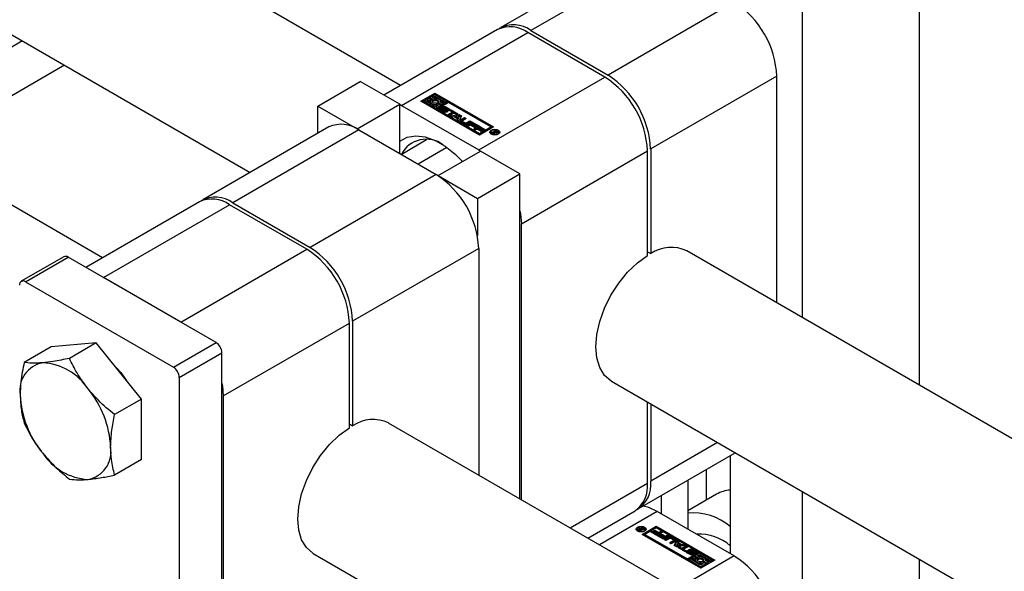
# Model space of a CAD drawing. Header units: millimetres. Extents: x 0 to 25230, y 0 to 17820.
# Tile 177 of 244: x 16255 to 16386, y 11306 to 11379. Entities that reach past the tile are written whole.
import ezdxf

# ---------------------------------------------------------------- set-up
doc = ezdxf.new("R2010")
doc.units = ezdxf.units.MM
doc.linetypes.add('SLD-Sólida', pattern=[0])
doc.layers.add('REFERÊNCIAS', color=9, linetype='SLD-Sólida')

msp = doc.modelspace()

# ---------------------------------------------------------------- linework, layer by layer
at = {"color": 7, "linetype": 'SLD-Sólida', "lineweight": 25, "ltscale": 30}
for p, q in [((16305.36, 11370.47), (15068.27, 12084.62)), ((15058.27, 12067.3), (16285.35, 11358.92)), ((16265.76, 11347.61), (15028.67, 12061.76)), ((16374.25, 11417.95), (16374.25, 11330.7)), ((16358.69, 11408.96), (16358.69, 11339.68)), ((16335.42, 11387.82), (16318.66, 11378.15)), ((16339.42, 11387.43), (16322.66, 11377.75)), ((16349.67, 11381.51), (16332.92, 11371.83)), ((16318.24, 11377.9), (16303.14, 11369.19)), ((16305.48, 11367.83), (16322.24, 11377.51)), ((16332.49, 11371.59), (16322.24, 11377.51)), ((16322.66, 11377.75), (16332.92, 11371.83)), ((16294.34, 11367.73), (16300, 11371)), ((16305.23, 11367.98), (16300, 11371)), ((16315.73, 11361.91), (16332.49, 11371.59)), ((16355.33, 11371.71), (16338.57, 11362.04)), ((16355.33, 11341.62), (16355.33, 11371.71)), ((16308.06, 11368.38), (16309.92, 11369.46)), ((16308.2, 11368.3), (16309.92, 11369.29)), ((16309.92, 11369.25), (16309.25, 11368.87)), ((16309.92, 11369.46), (16317.7, 11364.97)), ((16309.92, 11369.29), (16309.92, 11369.46)), ((16317.55, 11364.88), (16309.92, 11369.29)), ((16311.55, 11368.31), (16309.92, 11369.25)), ((16299.58, 11364.71), (16305.23, 11367.98)), ((16305.23, 11361.44), (16305.23, 11367.98)), ((16305.23, 11367.97), (16305.48, 11367.83)), ((16305.48, 11367.83), (16315.73, 11361.91)), ((16315.84, 11363.89), (16308.06, 11368.38)), ((16308.59, 11368.48), (16308.41, 11368.38)), ((16308.41, 11368.38), (16310.04, 11367.44)), ((16308.41, 11368.22), (16308.41, 11368.38)), ((16308.41, 11368.22), (16310.04, 11367.28)), ((16310.04, 11367.65), (16308.59, 11368.48)), ((16309.08, 11368.77), (16308.9, 11368.67)), ((16308.9, 11368.67), (16309.32, 11368.43)), ((16308.9, 11368.5), (16308.9, 11368.67)), ((16308.9, 11368.5), (16309.3, 11368.27)), ((16309.6, 11368.46), (16309.08, 11368.77)), ((16309.25, 11368.87), (16309.78, 11368.57)), ((16309.25, 11368.71), (16309.25, 11368.87)), ((16309.25, 11368.71), (16309.78, 11368.4)), ((16309.3, 11368.35), (16309.3, 11368.19)), ((16309.58, 11368.27), (16309.6, 11368.3)), ((16309.6, 11368.87), (16309.92, 11369.05)), ((16309.84, 11368.73), (16309.6, 11368.87)), ((16309.6, 11368.3), (16309.6, 11368.46)), ((16309.74, 11368.79), (16309.92, 11368.89)), ((16309.78, 11368.4), (16309.78, 11368.57)), ((16309.92, 11369.05), (16311.37, 11368.21)), ((16309.92, 11368.89), (16309.92, 11369.05)), ((16309.92, 11368.89), (16310.22, 11368.71)), ((16310.04, 11367.44), (16310.7, 11367.83)), ((16310.35, 11367.83), (16310.04, 11367.65)), ((16310.11, 11367.97), (16310.35, 11367.83)), ((16310.11, 11367.8), (16310.11, 11367.97)), ((16310.7, 11367.83), (16310.18, 11368.13)), ((16311.72, 11368.21), (16310.21, 11367.34)), ((16310.35, 11368.23), (16310.88, 11367.93)), ((16310.35, 11368.07), (16310.35, 11368.23)), ((16310.35, 11368.07), (16310.88, 11367.77)), ((16310.61, 11368.49), (16311.37, 11368.05)), ((16311.05, 11368.03), (16310.64, 11368.27)), ((16310.65, 11368.26), (16310.65, 11368.35)), ((16310.7, 11367.67), (16310.7, 11367.83)), ((16310.88, 11367.93), (16311.05, 11368.03)), ((16310.88, 11367.77), (16310.88, 11367.93)), ((16310.88, 11367.77), (16311.05, 11367.87)), ((16311.05, 11367.87), (16311.05, 11368.03)), ((16311.37, 11368.21), (16311.55, 11368.31)), ((16311.37, 11368.05), (16311.37, 11368.21)), ((16311.37, 11368.05), (16311.55, 11368.15)), ((16311.55, 11368.15), (16311.55, 11368.31)), ((16317.35, 11364.97), (16311.72, 11368.21)), ((16294.34, 11367.73), (16299.58, 11364.71)), ((16294.34, 11364.11), (16294.34, 11367.73)), ((16310.04, 11367.28), (16310.7, 11367.67)), ((16310.04, 11367.28), (16310.04, 11367.44)), ((16310.11, 11367.8), (16310.21, 11367.75)), ((16310.21, 11367.34), (16315.84, 11364.1)), ((16310.21, 11367.34), (16310.21, 11367.18)), ((16310.21, 11367.18), (16315.84, 11363.93)), ((16311.03, 11366.96), (16310.6, 11367.21)), ((16310.61, 11367.48), (16310.79, 11367.38)), ((16310.61, 11367.32), (16310.61, 11367.48)), ((16310.61, 11367.32), (16310.77, 11367.22)), ((16310.77, 11367.35), (16310.77, 11367.19)), ((16310.77, 11367.18), (16310.77, 11367.35)), ((16310.79, 11367.38), (16310.78, 11367.37)), ((16310.79, 11367.16), (16310.79, 11367.32)), ((16310.82, 11367.3), (16311.19, 11367.08)), ((16310.82, 11367.14), (16310.82, 11367.3)), ((16310.82, 11367.14), (16311.19, 11366.92)), ((16311.29, 11367.14), (16310.89, 11367.38)), ((16311.05, 11367.52), (16311.05, 11367.35)), ((16311.06, 11367.33), (16311.06, 11367.5)), ((16311.08, 11367.31), (16311.08, 11367.48)), ((16311.1, 11367.46), (16311.5, 11367.22)), ((16311.1, 11367.3), (16311.1, 11367.46)), ((16311.1, 11367.3), (16311.5, 11367.05)), ((16311.56, 11367.3), (16311.19, 11367.52)), ((16311.19, 11366.92), (16311.19, 11367.08)), ((16311.25, 11366.9), (16311.25, 11367.06)), ((16311.29, 11366.9), (16311.29, 11367.06)), ((16311.33, 11366.92), (16311.33, 11367.08)), ((16311.35, 11367.65), (16311.79, 11367.39)), ((16311.35, 11367.48), (16311.35, 11367.65)), ((16311.35, 11367.48), (16311.79, 11367.23)), ((16311.5, 11367.05), (16311.5, 11367.22)), ((16311.56, 11367.01), (16311.5, 11367.05)), ((16311.78, 11367.12), (16311.6, 11367.23)), ((16311.61, 11367.22), (16311.61, 11367.25)), ((16311.61, 11367.22), (16311.61, 11367.24)), ((16311.66, 11366.62), (16312.21, 11366.94)), ((16311.9, 11366.48), (16311.66, 11366.62)), ((16311.79, 11367.23), (16311.79, 11367.39)), ((16311.8, 11366.54), (16312.21, 11366.78)), ((16311.89, 11367.13), (16312.07, 11367.23)), ((16312.21, 11366.94), (16311.89, 11367.13)), ((16312.45, 11366.8), (16311.9, 11366.48)), ((16312, 11366.43), (16313.12, 11366.63)), ((16312.03, 11367.05), (16312.07, 11367.07)), ((16312.07, 11367.23), (16312.96, 11366.72)), ((16312.07, 11367.07), (16312.07, 11367.23)), ((16312.07, 11367.07), (16312.81, 11366.64)), ((16312.21, 11366.78), (16312.21, 11366.94)), ((16312.78, 11366.62), (16312.45, 11366.8)), ((16312.96, 11366.72), (16312.78, 11366.62)), ((16313.12, 11366.63), (16313.46, 11366.43)), ((16313.12, 11366.46), (16313.12, 11366.63)), ((16312.25, 11366.28), (16312, 11366.43)), ((16312.21, 11366.3), (16313.12, 11366.46)), ((16312.44, 11366.31), (16312.25, 11366.28)), ((16312.92, 11366.04), (16312.44, 11366.31)), ((16313.13, 11366.43), (16312.68, 11366.36)), ((16312.68, 11366.19), (16312.68, 11366.36)), ((16312.68, 11366.36), (16313, 11366.18)), ((16312.68, 11366.19), (16313, 11366.01)), ((16312.87, 11365.93), (16312.92, 11366.04)), ((16313.12, 11365.78), (16312.87, 11365.93)), ((16312.92, 11365.89), (16312.92, 11366.04)), ((16313, 11366.18), (16313.13, 11366.43)), ((16313, 11366.01), (16313.13, 11366.27)), ((16313, 11366.01), (16313, 11366.18)), ((16313.12, 11366.46), (16313.4, 11366.3)), ((16313.46, 11366.43), (16313.12, 11365.78)), ((16313.13, 11366.27), (16313.13, 11366.43)), ((16313.31, 11365.9), (16313.84, 11366.21)), ((16313.31, 11365.74), (16313.84, 11366.04)), ((16313.31, 11365.74), (16313.31, 11365.9)), ((16313.82, 11365.35), (16313.31, 11365.64)), ((16313.55, 11365.74), (16313.55, 11365.58)), ((16314.08, 11366.07), (16313.58, 11365.78)), ((16313.58, 11365.7), (16313.91, 11365.5)), ((16313.58, 11365.53), (16313.58, 11365.7)), ((16313.58, 11365.53), (16313.91, 11365.34)), ((16313.84, 11366.21), (16314.08, 11366.07)), ((16313.84, 11366.04), (16313.84, 11366.21)), ((16313.84, 11366.04), (16313.94, 11365.99)), ((16313.91, 11365.34), (16313.91, 11365.5)), ((16314.06, 11365.5), (16314.56, 11365.79)), ((16314.06, 11365.34), (16314.56, 11365.63)), ((16314.06, 11365.34), (16314.06, 11365.5)), ((16314.15, 11365.18), (16314.88, 11365.61)), ((16314.8, 11365.65), (16314.27, 11365.35)), ((16314.29, 11365.1), (16314.88, 11365.44)), ((16314.56, 11365.79), (16314.8, 11365.65)), ((16314.56, 11365.63), (16314.56, 11365.79)), ((16314.56, 11365.63), (16314.66, 11365.57)), ((16314.94, 11365.37), (16314.82, 11365.29)), ((16314.82, 11365.29), (16315.35, 11364.98)), ((16314.82, 11365.13), (16314.82, 11365.29)), ((16314.88, 11365.61), (16315.68, 11365.14)), ((16314.88, 11365.44), (16314.88, 11365.61)), ((16314.88, 11365.44), (16315.54, 11365.06)), ((16315.51, 11365.04), (16314.94, 11365.37)), ((16295.82, 11364.96), (16279.07, 11355.29)), ((16299.82, 11364.57), (16283.07, 11354.89)), ((16299.58, 11364.71), (16299.58, 11364.7)), ((16299.82, 11364.57), (16310.08, 11358.65)), ((16314.39, 11365.05), (16314.15, 11365.18)), ((16314.64, 11365.19), (16314.39, 11365.05)), ((16315.17, 11364.88), (16314.64, 11365.19)), ((16314.82, 11365.13), (16315.21, 11364.9)), ((16315.02, 11364.68), (16315.75, 11365.1)), ((16315.26, 11364.54), (16315.02, 11364.68)), ((16315.16, 11364.6), (16315.75, 11364.94)), ((16315.35, 11364.98), (16315.17, 11364.88)), ((16315.51, 11364.69), (16315.26, 11364.54)), ((16315.68, 11365.14), (16315.51, 11365.04)), ((16316.04, 11364.38), (16315.51, 11364.69)), ((16315.81, 11364.86), (16315.69, 11364.79)), ((16315.69, 11364.79), (16316.22, 11364.48)), ((16315.69, 11364.63), (16315.69, 11364.79)), ((16315.69, 11364.63), (16316.08, 11364.4)), ((16315.75, 11365.1), (16316.55, 11364.64)), ((16315.75, 11364.94), (16315.75, 11365.1)), ((16315.75, 11364.94), (16316.41, 11364.56)), ((16316.37, 11364.54), (16315.81, 11364.86)), ((16317.7, 11364.97), (16315.84, 11363.89)), ((16315.84, 11364.1), (16317.35, 11364.97)), ((16315.84, 11363.93), (16317.35, 11364.8)), ((16315.84, 11363.93), (16315.84, 11364.1)), ((16316.22, 11364.48), (16316.04, 11364.38)), ((16316.55, 11364.64), (16316.37, 11364.54)), ((16317.35, 11364.97), (16317.35, 11364.8)), ((16317.35, 11364.27), (16317.35, 11364.11)), ((16317.35, 11364.11), (16317.38, 11364.01)), ((16317.45, 11364.21), (16317.96, 11364.5)), ((16317.55, 11364.15), (16317.45, 11364.21)), ((16317.79, 11364.29), (16317.55, 11364.15)), ((16317.68, 11364.08), (16317.79, 11364.29)), ((16317.8, 11364.01), (16317.68, 11364.08)), ((16317.75, 11364.04), (16317.79, 11364.13)), ((16317.79, 11364.13), (16317.79, 11364.29)), ((16317.79, 11364.24), (16317.81, 11364.25)), ((16317.87, 11364.2), (16317.8, 11364.01)), ((16317.98, 11364.4), (16317.81, 11364.3)), ((16317.81, 11364.3), (16317.83, 11364.29)), ((16317.81, 11364.14), (16317.81, 11364.3)), ((16317.81, 11364.14), (16317.83, 11364.13)), ((16317.83, 11364.13), (16317.83, 11364.29)), ((16317.83, 11364.13), (16317.84, 11364.12)), ((16317.95, 11364.18), (16317.95, 11364.25)), ((16317.96, 11364.5), (16318.13, 11364.41)), ((16317.96, 11364.39), (16317.96, 11364.5)), ((16318.01, 11364.38), (16317.98, 11364.4)), ((16318.02, 11364.37), (16318.01, 11364.38)), ((16318.04, 11364.36), (16318.02, 11364.37)), ((16318.03, 11364.18), (16318.03, 11364.27)), ((16318.06, 11364.18), (16318.06, 11364.29)), ((16318.07, 11364.19), (16318.07, 11364.31)), ((16318.07, 11364.27), (16318.13, 11364.24)), ((16318.13, 11364.24), (16318.13, 11364.41)), ((16318.18, 11364.24), (16318.18, 11364.36)), ((16318.35, 11364.01), (16318.37, 11364.11)), ((16318.37, 11364.11), (16318.37, 11364.27)), ((16305.42, 11361.33), (16308.79, 11363.28)), ((16311.5, 11362.25), (16307.67, 11360.04)), ((16310.32, 11358.51), (16315.98, 11361.77)), ((16315.73, 11361.91), (16315.98, 11361.77)), ((16321.21, 11358.75), (16315.98, 11361.77)), ((16321.39, 11352.12), (16338.15, 11361.79)), ((16338.15, 11347.91), (16338.15, 11361.79)), ((16338.57, 11362.04), (16338.57, 11348.15)), ((16315.56, 11355.48), (16321.21, 11358.75)), ((16321.21, 11315.59), (16321.21, 11358.75)), ((16310.08, 11358.65), (16293.32, 11348.97)), ((16310.32, 11358.51), (16315.56, 11355.48)), ((16310.32, 11358.51), (16310.32, 11358.5)), ((16278.64, 11355.04), (16263.54, 11346.33)), ((16283.07, 11354.89), (16293.32, 11348.97)), ((16315.56, 11355.48), (16315.56, 11350.57)), ((16265.88, 11344.97), (16282.64, 11354.65)), ((16292.89, 11348.73), (16282.64, 11354.65)), ((16321.39, 11315.49), (16321.39, 11352.12)), ((16276.14, 11339.05), (16292.89, 11348.73)), ((16315.73, 11348.85), (16298.98, 11339.18)), ((16315.73, 11348.85), (16315.73, 11318.76)), ((16338.15, 11348.4), (16338.57, 11348.15)), ((17398.19, 10739.59), (16343.36, 11348.53)), ((16260.63, 11347.74), (16254.97, 11344.48)), ((16255.52, 11344.42), (16261.18, 11347.69)), ((16280.84, 11336.34), (16261.18, 11347.69)), ((16255.52, 11344.42), (16275.18, 11333.07)), ((16276.14, 11339.05), (16265.88, 11344.97)), ((16298.98, 11339.18), (16298.98, 11325.29)), ((16281.79, 11329.26), (16298.55, 11338.93)), ((16298.55, 11325.05), (16298.55, 11338.93)), ((16258.92, 11335.77), (16255.35, 11333.72)), ((16264.93, 11336.31), (16258.92, 11335.77)), ((16264.93, 11336.31), (16261.36, 11334.25)), ((16270.94, 11328.83), (16264.93, 11336.31)), ((16275.18, 11333.07), (16280.84, 11336.34)), ((16275.96, 11331.73), (16281.62, 11334.99)), ((16281.62, 11279.63), (16281.62, 11334.99)), ((16275.96, 11331.73), (16275.96, 11276.37)), ((16333.36, 11331.21), (17378.19, 10728.04)), ((16270.94, 11328.83), (16267.37, 11326.78)), ((16270.94, 11320.82), (16270.94, 11328.83)), ((16281.79, 11329.26), (16281.79, 11285.16)), ((16338.15, 11317.7), (16338.15, 11328.44)), ((16338.57, 11328.2), (16338.57, 11317.94)), ((16298.55, 11325.54), (16298.98, 11325.29)), ((17358.59, 10716.73), (16303.76, 11325.67)), ((16347.46, 11323.07), (16338.57, 11317.94)), ((16270.94, 11320.82), (16267.37, 11318.76)), ((16336.92, 11314.28), (16349.8, 11321.72)), ((16349.14, 11321.34), (16349.14, 11308.33)), ((16345.96, 11319.5), (16345.96, 11315.44)), ((16327.86, 11311.76), (16338.15, 11317.7)), ((16343.49, 11318.07), (16343.49, 11311.59)), ((16339.95, 11316.03), (16339.95, 11313.63)), ((16347.32, 11316.23), (16343.49, 11314.02)), ((16358.69, 11316.58), (16358.69, 11293.96)), ((16330.2, 11310.4), (16336.49, 11314.03)), ((16339.42, 11313.94), (16331.75, 11309.51)), ((16349.67, 11308.02), (16339.42, 11313.94)), ((16337.02, 11311.48), (16337.02, 11311.64)), ((16337.12, 11311.58), (16337.12, 11311.67)), ((16337.7, 11311.64), (16337.2, 11311.35)), ((16337.29, 11311.66), (16337.36, 11311.84)), ((16337.29, 11311.58), (16337.29, 11311.66)), ((16337.31, 11311.57), (16337.36, 11311.68)), ((16337.36, 11311.84), (16337.47, 11311.78)), ((16337.36, 11311.68), (16337.36, 11311.84)), ((16337.36, 11311.68), (16337.41, 11311.65)), ((16337.47, 11311.78), (16337.37, 11311.56)), ((16337.37, 11311.56), (16337.6, 11311.7)), ((16337.46, 11310.89), (16339.32, 11311.96)), ((16339.32, 11311.79), (16337.6, 11310.8)), ((16337.6, 11311.7), (16337.7, 11311.64)), ((16337.6, 11311.58), (16337.6, 11311.7)), ((16339.32, 11311.76), (16337.81, 11310.89)), ((16339.32, 11311.96), (16347.09, 11307.47)), ((16339.32, 11311.79), (16339.32, 11311.96)), ((16346.95, 11307.39), (16339.32, 11311.79)), ((16344.94, 11308.51), (16339.32, 11311.76)), ((16336.78, 11311.58), (16336.78, 11311.41)), ((16336.78, 11311.41), (16336.81, 11311.32)), ((16336.95, 11311.54), (16336.95, 11311.55)), ((16337.2, 11311.35), (16337.03, 11311.45)), ((16337.08, 11311.54), (16337.08, 11311.42)), ((16337.08, 11311.41), (16337.08, 11311.52)), ((16337.12, 11311.49), (16337.13, 11311.48)), ((16337.12, 11311.39), (16337.12, 11311.49)), ((16337.13, 11311.48), (16337.14, 11311.47)), ((16337.13, 11311.39), (16337.13, 11311.48)), ((16337.14, 11311.47), (16337.18, 11311.45)), ((16337.14, 11311.38), (16337.14, 11311.47)), ((16337.18, 11311.45), (16337.35, 11311.55)), ((16337.18, 11311.36), (16337.18, 11311.45)), ((16337.35, 11311.55), (16337.32, 11311.56)), ((16337.35, 11311.43), (16337.35, 11311.55)), ((16337.37, 11311.45), (16337.37, 11311.56)), ((16345.24, 11306.4), (16337.46, 11310.89)), ((16337.78, 11311.32), (16337.81, 11311.41)), ((16337.81, 11311.41), (16337.81, 11311.58)), ((16337.81, 11310.89), (16343.44, 11307.64)), ((16337.81, 11310.89), (16337.81, 11310.72)), ((16337.81, 11310.72), (16343.44, 11307.48)), ((16338.6, 11311.21), (16338.78, 11311.31)), ((16339.4, 11310.75), (16338.6, 11311.21)), ((16338.74, 11311.13), (16338.78, 11311.15)), ((16338.78, 11311.31), (16339.34, 11310.99)), ((16338.78, 11311.15), (16338.78, 11311.31)), ((16338.78, 11311.15), (16339.34, 11310.82)), ((16338.93, 11311.37), (16339.11, 11311.47)), ((16339.47, 11311.06), (16338.93, 11311.37)), ((16339.07, 11311.29), (16339.11, 11311.31)), ((16339.11, 11311.47), (16339.65, 11311.16)), ((16339.11, 11311.31), (16339.11, 11311.47)), ((16339.11, 11311.31), (16339.65, 11311)), ((16339.34, 11310.99), (16339.47, 11311.06)), ((16339.34, 11310.82), (16339.34, 11310.99)), ((16339.34, 11310.82), (16339.47, 11310.9)), ((16340.13, 11311.17), (16339.4, 11310.75)), ((16339.47, 11310.9), (16339.47, 11311.06)), ((16339.47, 11310.71), (16339.65, 11310.81)), ((16340.27, 11310.25), (16339.47, 11310.71)), ((16339.61, 11310.63), (16339.65, 11310.65)), ((16339.65, 11311.16), (16339.9, 11311.31)), ((16339.65, 11311), (16339.65, 11311.16)), ((16339.65, 11311), (16339.9, 11311.14)), ((16339.65, 11310.81), (16340.21, 11310.49)), ((16339.65, 11310.65), (16339.65, 11310.81)), ((16339.65, 11310.65), (16340.21, 11310.32)), ((16339.8, 11310.87), (16339.98, 11310.97)), ((16340.34, 11310.56), (16339.8, 11310.87)), ((16339.9, 11311.31), (16340.13, 11311.17)), ((16339.9, 11311.14), (16339.9, 11311.31)), ((16339.9, 11311.14), (16339.99, 11311.09)), ((16339.94, 11310.79), (16339.98, 11310.81)), ((16339.98, 11310.97), (16340.52, 11310.66)), ((16339.98, 11310.81), (16339.98, 11310.97)), ((16339.98, 11310.81), (16340.52, 11310.5)), ((16340.21, 11310.49), (16340.34, 11310.56)), ((16340.21, 11310.32), (16340.21, 11310.49)), ((16340.21, 11310.32), (16340.34, 11310.39)), ((16341, 11310.67), (16340.27, 11310.25)), ((16340.34, 11310.39), (16340.34, 11310.56)), ((16340.36, 11310.2), (16340.88, 11310.5)), ((16340.5, 11310.12), (16340.88, 11310.34)), ((16340.52, 11310.66), (16340.77, 11310.8)), ((16340.52, 11310.5), (16340.52, 11310.66)), ((16340.52, 11310.5), (16340.77, 11310.64)), ((16341.1, 11310.35), (16340.59, 11310.06)), ((16340.77, 11310.8), (16341, 11310.67)), ((16340.77, 11310.64), (16340.77, 11310.8)), ((16340.77, 11310.64), (16340.86, 11310.59)), ((16340.88, 11310.34), (16340.88, 11310.5)), ((16341.58, 11310.15), (16341.24, 11310.35)), ((16341.34, 11310.5), (16341.84, 11310.21)), ((16341.34, 11310.34), (16341.34, 11310.5)), ((16341.34, 11310.34), (16341.84, 11310.05)), ((16340.59, 11310.06), (16340.36, 11310.2)), ((16341.08, 11309.78), (16341.58, 11310.07)), ((16341.31, 11309.64), (16341.08, 11309.78)), ((16341.22, 11309.7), (16341.58, 11309.91)), ((16341.84, 11309.95), (16341.31, 11309.64)), ((16341.58, 11309.91), (16341.58, 11310.07)), ((16341.61, 11309.95), (16341.61, 11310.11)), ((16341.69, 11309.43), (16342.03, 11310.07)), ((16342.04, 11309.23), (16341.69, 11309.43)), ((16341.76, 11309.39), (16342.03, 11309.91)), ((16341.84, 11310.05), (16341.84, 11310.21)), ((16342.16, 11309.68), (16342.02, 11309.42)), ((16342.02, 11309.42), (16342.47, 11309.49)), ((16342.02, 11309.25), (16342.02, 11309.42)), ((16342.02, 11309.25), (16342.47, 11309.33)), ((16342.03, 11310.07), (16342.29, 11309.93)), ((16342.03, 11309.91), (16342.03, 11310.07)), ((16342.03, 11309.91), (16342.23, 11309.79)), ((16343.16, 11309.42), (16342.04, 11309.23)), ((16342.47, 11309.49), (16342.16, 11309.68)), ((16342.2, 11309.13), (16342.38, 11309.24)), ((16343.09, 11308.62), (16342.2, 11309.13)), ((16342.29, 11309.93), (16342.23, 11309.82)), ((16342.23, 11309.82), (16342.71, 11309.54)), ((16342.23, 11309.65), (16342.23, 11309.82)), ((16342.23, 11309.65), (16342.71, 11309.38)), ((16342.34, 11309.05), (16342.38, 11309.07)), ((16342.38, 11309.24), (16342.7, 11309.05)), ((16342.38, 11309.07), (16342.38, 11309.24)), ((16342.38, 11309.07), (16342.7, 11308.89)), ((16342.47, 11309.33), (16342.47, 11309.49)), ((16342.7, 11309.05), (16343.26, 11309.37)), ((16342.7, 11308.89), (16343.26, 11309.2)), ((16342.7, 11308.89), (16342.7, 11309.05)), ((16342.71, 11309.54), (16342.9, 11309.57)), ((16342.71, 11309.38), (16342.71, 11309.54)), ((16342.71, 11309.38), (16342.9, 11309.41)), ((16342.9, 11309.57), (16343.16, 11309.42)), ((16342.9, 11309.41), (16342.9, 11309.57)), ((16342.9, 11309.41), (16342.94, 11309.39)), ((16343.49, 11309.23), (16342.94, 11308.91)), ((16343.26, 11309.37), (16343.49, 11309.23)), ((16343.26, 11309.2), (16343.26, 11309.37)), ((16343.26, 11309.2), (16343.35, 11309.15)), ((16293.76, 11308.35), (17347.58, 10699.99)), ((16349.67, 11308.02), (16342, 11303.59)), ((16342.94, 11308.91), (16343.27, 11308.72)), ((16342.94, 11308.75), (16342.94, 11308.91)), ((16342.94, 11308.75), (16343.12, 11308.64)), ((16343.27, 11308.72), (16343.09, 11308.62)), ((16343.8, 11308.21), (16343.37, 11308.46)), ((16343.38, 11308.73), (16343.56, 11308.62)), ((16343.38, 11308.57), (16343.38, 11308.73)), ((16343.55, 11308.47), (16343.38, 11308.57)), ((16343.44, 11307.64), (16344.94, 11308.51)), ((16343.44, 11307.48), (16344.94, 11308.34)), ((16343.55, 11308.6), (16343.55, 11308.44)), ((16343.55, 11308.42), (16343.55, 11308.59)), ((16343.57, 11308.4), (16343.57, 11308.57)), ((16343.59, 11308.55), (16343.97, 11308.33)), ((16343.59, 11308.39), (16343.59, 11308.55)), ((16343.59, 11308.39), (16343.97, 11308.17)), ((16344.06, 11308.39), (16343.66, 11308.63)), ((16343.82, 11308.77), (16343.82, 11308.6)), ((16343.82, 11308.6), (16343.82, 11308.77)), ((16343.82, 11308.6), (16343.82, 11308.6)), ((16343.83, 11308.58), (16343.83, 11308.74)), ((16343.86, 11308.71), (16344.26, 11308.47)), ((16343.86, 11308.55), (16343.86, 11308.71)), ((16343.86, 11308.55), (16344.26, 11308.31)), ((16344.34, 11308.55), (16343.96, 11308.77)), ((16343.97, 11308.17), (16343.97, 11308.33)), ((16344.01, 11308.15), (16344.01, 11308.32)), ((16344.05, 11308.15), (16344.05, 11308.31)), ((16344.09, 11308.15), (16344.09, 11308.31)), ((16344.1, 11308.17), (16344.1, 11308.34)), ((16344.1, 11308.17), (16344.1, 11308.33)), ((16344.28, 11307.92), (16344.1, 11307.82)), ((16344.1, 11307.82), (16344.52, 11307.58)), ((16344.1, 11307.66), (16344.1, 11307.82)), ((16344.12, 11308.9), (16344.56, 11308.64)), ((16344.12, 11308.73), (16344.12, 11308.9)), ((16344.12, 11308.73), (16344.56, 11308.48)), ((16344.26, 11308.31), (16344.26, 11308.47)), ((16344.33, 11308.26), (16344.26, 11308.31)), ((16344.8, 11307.62), (16344.28, 11307.92)), ((16344.37, 11308.48), (16344.37, 11308.48)), ((16344.55, 11308.37), (16344.37, 11308.48)), ((16344.37, 11308.47), (16344.37, 11308.48)), ((16344.38, 11308.47), (16344.38, 11308.5)), ((16344.38, 11308.47), (16344.38, 11308.49)), ((16345.12, 11308.41), (16344.45, 11308.02)), ((16344.45, 11308.02), (16344.98, 11307.72)), ((16344.45, 11307.86), (16344.45, 11308.02)), ((16344.45, 11307.86), (16344.98, 11307.56)), ((16344.56, 11308.48), (16344.56, 11308.64)), ((16344.8, 11308.02), (16345.12, 11308.2)), ((16345.04, 11307.88), (16344.8, 11308.02)), ((16344.94, 11308.51), (16344.94, 11308.34)), ((16344.94, 11307.94), (16345.12, 11308.04)), ((16344.98, 11307.56), (16344.98, 11307.72)), ((16346.74, 11307.47), (16345.12, 11308.41)), ((16345.12, 11308.2), (16346.57, 11307.37)), ((16345.12, 11308.04), (16345.12, 11308.2)), ((16345.12, 11308.04), (16345.42, 11307.87)), ((16343.44, 11307.48), (16343.44, 11307.64)), ((16343.79, 11307.64), (16343.61, 11307.54)), ((16343.61, 11307.37), (16343.61, 11307.54)), ((16343.61, 11307.54), (16345.24, 11306.6)), ((16343.61, 11307.37), (16345.24, 11306.43)), ((16345.24, 11306.8), (16343.79, 11307.64)), ((16344.1, 11307.66), (16344.5, 11307.43)), ((16344.5, 11307.5), (16344.5, 11307.34)), ((16344.78, 11307.42), (16344.8, 11307.45)), ((16344.8, 11307.45), (16344.8, 11307.62)), ((16347.09, 11307.47), (16345.24, 11306.4)), ((16345.24, 11306.6), (16345.9, 11306.98)), ((16345.55, 11306.98), (16345.24, 11306.8)), ((16345.24, 11306.43), (16345.9, 11306.82)), ((16345.24, 11306.43), (16345.24, 11306.6)), ((16345.31, 11307.12), (16345.55, 11306.98)), ((16345.31, 11306.96), (16345.31, 11307.12)), ((16345.31, 11306.96), (16345.41, 11306.9)), ((16345.9, 11306.98), (16345.38, 11307.29)), ((16345.55, 11307.22), (16345.55, 11307.39)), ((16345.55, 11307.39), (16346.08, 11307.08)), ((16345.55, 11307.22), (16346.08, 11306.92)), ((16345.81, 11307.64), (16346.57, 11307.2)), ((16346.25, 11307.18), (16345.84, 11307.42)), ((16345.85, 11307.42), (16345.85, 11307.5)), ((16345.9, 11306.82), (16345.9, 11306.98)), ((16346.08, 11307.08), (16346.25, 11307.18)), ((16346.08, 11306.92), (16346.08, 11307.08)), ((16346.08, 11306.92), (16346.25, 11307.02)), ((16346.25, 11307.02), (16346.25, 11307.18)), ((16346.57, 11307.37), (16346.74, 11307.47)), ((16346.57, 11307.2), (16346.57, 11307.37)), ((16346.57, 11307.2), (16346.74, 11307.3)), ((16346.74, 11307.3), (16346.74, 11307.47)), ((16374.25, 11307.6), (16374.25, 11284.98))]:
    msp.add_line(p, q, dxfattribs=at)
at = {"color": 7, "linetype": 'SLD-Sólida', "lineweight": 25, "ltscale": 30, "flags": 128}
for points in [[(16309.32, 11368.43), (16309.3, 11368.33), (16309.33, 11368.24), (16309.4, 11368.15), (16309.5, 11368.07), (16309.63, 11368.01), (16309.78, 11367.98), (16309.95, 11367.96), (16310.11, 11367.97)], [(16310.18, 11368.13), (16310.05, 11368.11), (16309.92, 11368.11), (16309.79, 11368.13), (16309.68, 11368.18), (16309.6, 11368.24), (16309.56, 11368.31), (16309.56, 11368.39), (16309.6, 11368.46)], [(16309.78, 11368.57), (16309.91, 11368.59), (16310.04, 11368.59), (16310.17, 11368.57), (16310.28, 11368.52), (16310.36, 11368.46), (16310.4, 11368.39), (16310.4, 11368.31), (16310.35, 11368.23)], [(16310.64, 11368.27), (16310.65, 11368.37), (16310.62, 11368.46), (16310.56, 11368.55), (16310.46, 11368.62), (16310.32, 11368.68), (16310.17, 11368.72), (16310.01, 11368.74), (16309.84, 11368.73)], [(16310.6, 11367.21), (16310.56, 11367.24), (16310.53, 11367.27), (16310.51, 11367.31), (16310.5, 11367.35), (16310.51, 11367.38), (16310.53, 11367.42), (16310.56, 11367.45), (16310.61, 11367.48)], [(16310.61, 11367.32), (16310.56, 11367.29), (16310.53, 11367.26)], [(16310.89, 11367.38), (16310.82, 11367.44), (16310.8, 11367.51), (16310.82, 11367.59), (16310.89, 11367.65), (16311, 11367.69), (16311.12, 11367.7), (16311.25, 11367.69), (16311.35, 11367.65)], [(16311.5, 11367.22), (16311.57, 11367.16), (16311.59, 11367.09), (16311.56, 11367.01), (16311.49, 11366.95), (16311.39, 11366.91), (16311.26, 11366.9), (16311.14, 11366.92), (16311.03, 11366.96)], [(16311.35, 11367.48), (16311.25, 11367.52), (16311.14, 11367.54)], [(16311.29, 11367.06), (16311.3, 11367.06), (16311.31, 11367.06), (16311.32, 11367.06), (16311.32, 11367.07), (16311.33, 11367.07), (16311.33, 11367.08), (16311.33, 11367.08), (16311.33, 11367.08)], [(16311.79, 11367.39), (16311.83, 11367.36), (16311.86, 11367.33), (16311.88, 11367.29), (16311.88, 11367.26), (16311.88, 11367.22), (16311.86, 11367.18), (16311.82, 11367.15), (16311.78, 11367.12)], [(16311.85, 11367.18), (16311.83, 11367.2), (16311.79, 11367.23)], [(16313.31, 11365.74), (16313.27, 11365.71), (16313.25, 11365.69)], [(16317.39, 11364.54), (16317.61, 11364.63), (16317.86, 11364.66), (16318.12, 11364.63), (16318.33, 11364.54), (16318.47, 11364.42), (16318.52, 11364.27), (16318.47, 11364.13), (16318.33, 11364), (16318.12, 11363.92), (16317.86, 11363.89), (16317.61, 11363.92), (16317.39, 11364), (16317.25, 11364.13), (16317.2, 11364.27), (16317.25, 11364.42), (16317.39, 11364.54)], [(16317.21, 11364.19), (16317.25, 11364.26), (16317.38, 11364.37)], [(16317.5, 11364.48), (16317.39, 11364.39), (16317.35, 11364.27), (16317.39, 11364.16), (16317.5, 11364.06), (16317.67, 11364), (16317.86, 11363.98), (16318.06, 11364), (16318.22, 11364.06), (16318.34, 11364.16), (16318.37, 11364.27), (16318.34, 11364.39), (16318.22, 11364.48), (16318.06, 11364.55), (16317.86, 11364.57), (16317.67, 11364.55), (16317.5, 11364.48)], [(16318.35, 11364.37), (16318.47, 11364.26), (16318.51, 11364.19)], [(16305.23, 11363.08), (16305.26, 11363.1), (16306.24, 11363.61), (16307.37, 11363.79), (16308.62, 11363.65), (16309.94, 11363.18), (16311.28, 11362.41), (16312.6, 11361.35), (16313.56, 11360.38)], [(16321.21, 11353.84), (16321.28, 11353.45), (16321.39, 11352.12)], [(16333.36, 11331.21), (16333.29, 11331.25), (16332.44, 11331.99), (16331.81, 11333.02), (16331.42, 11334.3), (16331.29, 11335.78), (16331.42, 11337.42), (16331.81, 11339.15), (16332.44, 11340.91), (16333.29, 11342.62), (16334.32, 11344.24), (16335.51, 11345.69), (16336.8, 11346.93), (16338.15, 11347.91)], [(16267.15, 11333.53), (16268.2, 11332.36), (16268.9, 11331.37)], [(16281.62, 11330.98), (16281.68, 11330.59), (16281.79, 11329.26)], [(16293.76, 11308.35), (16293.69, 11308.39), (16292.84, 11309.13), (16292.21, 11310.16), (16291.82, 11311.44), (16291.69, 11312.92), (16291.82, 11314.56), (16292.21, 11316.29), (16292.84, 11318.05), (16293.69, 11319.76), (16294.73, 11321.38), (16295.91, 11322.83), (16297.2, 11324.07), (16298.55, 11325.05)], [(16339.42, 11313.94), (16338.32, 11314.45), (16337.56, 11314.65)], [(16337.76, 11311.31), (16337.55, 11311.22), (16337.29, 11311.2), (16337.04, 11311.22), (16336.83, 11311.31), (16336.68, 11311.43), (16336.63, 11311.58), (16336.68, 11311.72), (16336.83, 11311.85), (16337.04, 11311.93), (16337.29, 11311.96), (16337.55, 11311.93), (16337.76, 11311.85), (16337.91, 11311.72), (16337.96, 11311.58), (16337.91, 11311.43), (16337.76, 11311.31)], [(16336.65, 11311.5), (16336.68, 11311.56), (16336.81, 11311.68)], [(16337.66, 11311.37), (16337.77, 11311.46), (16337.81, 11311.58), (16337.77, 11311.69), (16337.66, 11311.79), (16337.49, 11311.85), (16337.29, 11311.87), (16337.1, 11311.85), (16336.93, 11311.79), (16336.82, 11311.69), (16336.78, 11311.58), (16336.82, 11311.46), (16336.93, 11311.37), (16337.1, 11311.3), (16337.29, 11311.28), (16337.49, 11311.3), (16337.66, 11311.37)], [(16337.78, 11311.68), (16337.91, 11311.56), (16337.94, 11311.5)], [(16337.02, 11311.48), (16337, 11311.47), (16337, 11311.47)], [(16341.9, 11310), (16341.88, 11310.02), (16341.84, 11310.05)], [(16343.37, 11308.46), (16343.32, 11308.49), (16343.29, 11308.52), (16343.28, 11308.56), (16343.27, 11308.6), (16343.28, 11308.63), (16343.3, 11308.67), (16343.33, 11308.7), (16343.38, 11308.73)], [(16343.38, 11308.57), (16343.33, 11308.54), (16343.3, 11308.51)], [(16343.66, 11308.63), (16343.59, 11308.69), (16343.57, 11308.77), (16343.59, 11308.84), (16343.66, 11308.9), (16343.77, 11308.94), (16343.89, 11308.95), (16344.02, 11308.94), (16344.12, 11308.9)], [(16344.26, 11308.47), (16344.33, 11308.41), (16344.36, 11308.34), (16344.33, 11308.27), (16344.26, 11308.21), (16344.16, 11308.16), (16344.03, 11308.15), (16343.91, 11308.16), (16343.8, 11308.21)], [(16343.86, 11308.79), (16343.85, 11308.79), (16343.85, 11308.79), (16343.84, 11308.79), (16343.83, 11308.78), (16343.83, 11308.78), (16343.82, 11308.78), (16343.82, 11308.77), (16343.82, 11308.77)], [(16344.12, 11308.73), (16344.02, 11308.77), (16343.92, 11308.79)], [(16344.01, 11308.15), (16344.01, 11308.15), (16344.01, 11308.15)], [(16344.1, 11308.17), (16344.1, 11308.17), (16344.1, 11308.17)], [(16344.56, 11308.64), (16344.6, 11308.61), (16344.63, 11308.58), (16344.65, 11308.54), (16344.65, 11308.51), (16344.65, 11308.47), (16344.62, 11308.43), (16344.59, 11308.4), (16344.55, 11308.37)], [(16344.62, 11308.43), (16344.6, 11308.45), (16344.56, 11308.48)], [(16344.98, 11307.72), (16345.1, 11307.74), (16345.24, 11307.75), (16345.37, 11307.72), (16345.48, 11307.68), (16345.56, 11307.61), (16345.6, 11307.54), (16345.6, 11307.46), (16345.55, 11307.39)], [(16345.84, 11307.42), (16345.85, 11307.52), (16345.82, 11307.61), (16345.76, 11307.7), (16345.65, 11307.78), (16345.52, 11307.84), (16345.37, 11307.88), (16345.21, 11307.89), (16345.04, 11307.88)], [(16344.52, 11307.58), (16344.5, 11307.49), (16344.53, 11307.39), (16344.6, 11307.3), (16344.7, 11307.23), (16344.83, 11307.17), (16344.98, 11307.13), (16345.15, 11307.11), (16345.31, 11307.12)], [(16345.38, 11307.29), (16345.25, 11307.26), (16345.11, 11307.26), (16344.99, 11307.28), (16344.88, 11307.33), (16344.8, 11307.39), (16344.76, 11307.47), (16344.76, 11307.54), (16344.8, 11307.62)]]:
    msp.add_lwpolyline(points, dxfattribs=at)
at = {"color": 7, "linetype": 'SLD-Sólida', "lineweight": 25, "ltscale": 900}
for centre, radius, start, end in [((16343.05, 11371.15), 12.29, 2.6055, 57.3945), ((16320.36, 11374.66), 3.86, 53.3054, 119.5156), ((16319.9, 11374.24), 4.02, 54.3824, 114.3071), ((16326.29, 11361.48), 12.29, 2.6055, 57.3945), ((16325.87, 11361.23), 12.29, 2.6055, 57.3945), ((16309.55, 11368.19), 0.252, 180.8398, 214.9376), ((16309.98, 11367.9), 0.539, 42.4912, 112.1989), ((16309.98, 11368.93), 1.14, 257.6411, 276.8582), ((16310.8, 11367.35), 0.0274, 120.0813, 149.7112), ((16310.8, 11367.35), 0.0235, 154.9863, 198.5125), ((16310.83, 11367.37), 0.0626, 200.075, 227.5276), ((16310.8, 11367.19), 0.0235, 180.1049, 198.6025), ((16310.83, 11367.2), 0.0626, 200.075, 227.5276), ((16310.89, 11367.43), 0.15, 226.7738, 240.4337), ((16310.89, 11367.27), 0.15, 226.7738, 240.4337), ((16311.08, 11367.17), 0.366, 93.2301, 134.2053), ((16311.08, 11367.51), 0.0237, 112.9777, 170.1936), ((16311.09, 11367.52), 0.0335, 174.5634, 213.9086), ((16311.09, 11367.35), 0.0345, 180.8911, 213.5192), ((16311.14, 11367.55), 0.093, 213.2278, 230.3744), ((16311.14, 11367.38), 0.093, 213.2278, 230.3744), ((16311.1, 11367.48), 0.067, 84.2447, 117.3759), ((16311.19, 11367.61), 0.178, 230.9152, 238.9481), ((16311.19, 11367.45), 0.178, 230.9152, 238.9481), ((16311.09, 11367.37), 0.176, 71.4344, 86.7333), ((16311.09, 11367.34), 0.202, 60.3702, 72.2392), ((16311.3, 11367.27), 0.213, 240.6051, 255.8253), ((16311.3, 11367.1), 0.21, 240.5466, 254.0834), ((16311.29, 11367.21), 0.153, 255.0371, 273.4904), ((16311.23, 11367.03), 0.124, 37.0609, 57.0978), ((16311.29, 11367.08), 0.0436, 3.4924, 36.9867), ((16311.31, 11366.92), 0.0205, 301.1273, 356.048), ((16311.49, 11367.17), 0.154, 48.7284, 60.3176), ((16311.54, 11367.23), 0.0708, 28.7074, 50.4504), ((16311.58, 11367.25), 0.0258, 296.8434, 338.1777), ((16311.58, 11367.25), 0.026, 341.1565, 33.6065), ((16297.48, 11361.3), 4.02, 54.3824, 114.3071), ((16313.36, 11365.77), 0.14, 110.7834, 249.2166), ((16313.59, 11365.74), 0.0448, 110.7834, 249.2166), ((16313.6, 11365.58), 0.0516, 185.6948, 245.6253), ((16314.05, 11365.79), 0.492, 242.6097, 297.3903), ((16313.99, 11365.64), 0.158, 242.6097, 297.3903), ((16313.99, 11365.48), 0.158, 242.6097, 297.3903), ((16317.98, 11364.55), 0.3, 239.8265, 263.3108), ((16317.99, 11364.51), 0.337, 249.8468, 279.3573), ((16317.96, 11364.41), 0.156, 265.2502, 296.1848), ((16317.97, 11364.39), 0.136, 295.9109, 312.0944), ((16317.97, 11364.26), 0.124, 34.5394, 56.8263), ((16318, 11364.45), 0.278, 278.2546, 299.4979), ((16318.04, 11364.31), 0.0312, 306.4815, 29.8951), ((16317.99, 11364.18), 0.263, 43.966, 60.037), ((16317.98, 11363.99), 0.295, 52.4142, 59.5817), ((16318.1, 11364.32), 0.112, 290.5233, 349.6064), ((16318.12, 11364.3), 0.0841, 357.0337, 45.5479), ((16308.76, 11359.62), 3.72, 53.4992, 152.119), ((16303.45, 11348.29), 12.29, 2.6055, 57.3945), ((16280.3, 11351.38), 4.02, 54.3824, 114.3071), ((16280.76, 11351.8), 3.86, 53.3054, 119.5156), ((16286.27, 11338.37), 12.29, 2.6055, 57.3945), ((16286.69, 11338.62), 12.29, 2.6055, 57.3945), ((16341.3, 11344.08), 4.9, 65.1254, 123.863), ((16260.86, 11347.24), 0.553, 54.3824, 114.3071), ((16255.22, 11344.05), 0.48, 50.7967, 189.214), ((16279.93, 11334.92), 1.69, 2.6055, 57.3945), ((16258.51, 11330), 3.74, 100.5468, 189.2519), ((16257.36, 11325.93), 7.76, 33.4349, 86.5705), ((16274.27, 11331.65), 1.69, 2.6055, 57.3945), ((16253.8, 11321.86), 13.05, 2.6393, 39.7721), ((16267.85, 11330), 13.05, 182.6393, 219.7721), ((16301.7, 11321.23), 4.9, 65.1254, 123.863), ((16263.15, 11321.86), 3.74, 280.5468, 9.2519), ((16264.3, 11325.93), 7.76, 213.4349, 266.5705), ((16334.23, 11317.26), 3.94, 305.0133, 6.2988), ((16334.85, 11317.44), 3.76, 299.4846, 7.6964), ((16349.44, 11312.47), 4.31, 93.9201, 119.473), ((16344.21, 11306.13), 7.61, 49.5798, 95.4766), ((16337.06, 11311.53), 0.112, 110.5233, 169.6064), ((16337.16, 11311.4), 0.278, 98.2546, 119.4979), ((16337.17, 11311.34), 0.337, 69.8468, 99.3573), ((16337.19, 11311.45), 0.156, 85.2502, 116.1848), ((16337.17, 11311.3), 0.3, 59.8265, 83.3108), ((16337.03, 11311.55), 0.0841, 177.0337, 225.5479), ((16337.16, 11311.67), 0.263, 223.966, 240.037), ((16337.15, 11311.25), 0.256, 104.9237, 119.9909), ((16337.11, 11311.54), 0.0312, 126.4815, 209.8951), ((16337.19, 11311.59), 0.124, 214.5394, 236.8263), ((16337.18, 11311.46), 0.136, 115.9109, 132.0944), ((16341.11, 11310.07), 0.492, 62.6097, 117.3903), ((16341.11, 11309.9), 0.492, 62.6097, 117.3903), ((16341.17, 11310.21), 0.158, 62.6097, 117.3903), ((16345.11, 11304.87), 6.04, 48.1152, 93.9386), ((16341.56, 11310.11), 0.0448, 290.7834, 69.2166), ((16341.56, 11309.95), 0.0516, 294.3747, 354.3052), ((16341.79, 11310.08), 0.14, 290.7834, 69.2166), ((16343.57, 11308.6), 0.0258, 116.8434, 158.1777), ((16343.57, 11308.6), 0.026, 161.1565, 213.6065), ((16343.61, 11308.62), 0.0708, 208.7074, 230.4504), ((16343.57, 11308.44), 0.027, 180.6276, 213.09), ((16343.61, 11308.46), 0.0708, 208.7074, 230.4504), ((16343.67, 11308.68), 0.154, 228.7284, 240.3176), ((16343.67, 11308.52), 0.154, 228.7284, 240.3176), ((16343.85, 11308.42), 0.367, 93.4945, 134.1167), ((16343.87, 11308.77), 0.0436, 183.4924, 216.9867), ((16343.87, 11308.61), 0.0436, 183.4924, 216.9867), ((16343.93, 11308.82), 0.124, 217.0609, 237.0978), ((16343.93, 11308.65), 0.124, 217.0609, 237.0978), ((16343.87, 11308.64), 0.153, 75.0371, 93.4904), ((16343.86, 11308.58), 0.213, 60.6051, 75.8253), ((16344.07, 11308.51), 0.202, 240.3702, 252.2392), ((16344.07, 11308.35), 0.202, 240.3702, 252.2392), ((16344.06, 11308.48), 0.176, 251.4344, 266.7333), ((16344.06, 11308.37), 0.067, 264.2447, 297.3759), ((16343.97, 11308.24), 0.178, 50.9152, 58.9481), ((16344.02, 11308.3), 0.093, 33.2278, 50.3744), ((16344.08, 11308.34), 0.0237, 292.9777, 350.1936), ((16344.08, 11308.17), 0.0226, 298.9245, 350.8552), ((16344.07, 11308.34), 0.0335, 354.5634, 33.9086), ((16344.26, 11308.42), 0.15, 46.7738, 60.4337), ((16344.32, 11308.48), 0.0626, 20.075, 47.5276), ((16344.36, 11308.5), 0.0274, 300.0813, 329.7112), ((16344.36, 11308.5), 0.0235, 334.9863, 18.5125), ((16343.05, 11297.66), 12.29, 2.6055, 57.3945), ((16344.75, 11307.34), 0.252, 180.8413, 214.9702), ((16345.18, 11308.09), 1.14, 257.6286, 276.8556), ((16345.18, 11307.06), 0.539, 42.4912, 112.1989)]:
    msp.add_arc(centre, radius, start, end, dxfattribs=at)
at = {"color": 7, "linetype": 'SLD-Sólida', "lineweight": 25, "ltscale": 30}
for points, knots in [([(16261.36, 11334.25), (16260.62, 11334.1), (16259.33, 11333.84), (16258.27, 11333.72), (16257.82, 11333.67)], [0, 0, 0, 0, 0.581944, 1, 1, 1, 1]), ([(16263.83, 11330.2), (16263.32, 11330.9), (16262.36, 11332.2), (16261.68, 11333.6), (16261.36, 11334.25)], [0, 0, 0, 0, 0.53526, 1, 1, 1, 1]), ([(16255.35, 11333.72), (16255.18, 11332.85), (16254.88, 11331.36), (16254.84, 11329.98), (16254.82, 11329.4)], [0, 0, 0, 0, 0.581944, 1, 1, 1, 1]), ([(16257.82, 11333.67), (16257.31, 11333.64), (16256.35, 11333.59), (16255.67, 11333.67), (16255.35, 11333.72)], [0, 0, 0, 0, 0.53526, 1, 1, 1, 1]), ([(16267.37, 11326.78), (16266.63, 11327.39), (16265.34, 11328.45), (16264.28, 11329.69), (16263.83, 11330.2)], [0, 0, 0, 0, 0.581944, 1, 1, 1, 1]), ([(16254.82, 11329.4), (16254.85, 11328.69), (16254.91, 11327.37), (16255.21, 11326.23), (16255.35, 11325.7)], [0, 0, 0, 0, 0.53526, 1, 1, 1, 1]), ([(16266.84, 11322.46), (16266.87, 11323.2), (16266.93, 11324.6), (16267.23, 11326.08), (16267.37, 11326.78)], [0, 0, 0, 0, 0.53526, 1, 1, 1, 1]), ([(16255.35, 11325.7), (16255.75, 11324.89), (16256.44, 11323.49), (16257.42, 11322.19), (16257.82, 11321.65)], [0, 0, 0, 0, 0.581944, 1, 1, 1, 1]), ([(16267.37, 11318.76), (16267.2, 11319.43), (16266.9, 11320.57), (16266.86, 11321.9), (16266.84, 11322.46)], [0, 0, 0, 0, 0.581944, 1, 1, 1, 1]), ([(16257.82, 11321.65), (16258.4, 11320.99), (16259.48, 11319.76), (16260.76, 11318.71), (16261.36, 11318.22)], [0, 0, 0, 0, 0.53526, 1, 1, 1, 1]), ([(16261.36, 11318.22), (16261.76, 11318.18), (16262.45, 11318.09), (16263.43, 11318.16), (16263.83, 11318.18)], [0, 0, 0, 0, 0.581944, 1, 1, 1, 1]), ([(16263.83, 11318.18), (16264.41, 11318.25), (16265.49, 11318.38), (16266.78, 11318.64), (16267.37, 11318.76)], [0, 0, 0, 0, 0.5352597, 1, 1, 1, 1])]:
    msp.add_open_spline(points, degree=3, knots=knots, dxfattribs=at)
at = {"layer": 'REFERÊNCIAS', "linetype": 'SLD-Sólida', "lineweight": 25, "ltscale": 30}
for p, q in [((16255.11, 11376.38), (16235.51, 11365.07)), ((16260.7, 11373.15), (16241.1, 11361.84))]:
    msp.add_line(p, q, dxfattribs=at)

doc.saveas('drawing.dxf')
